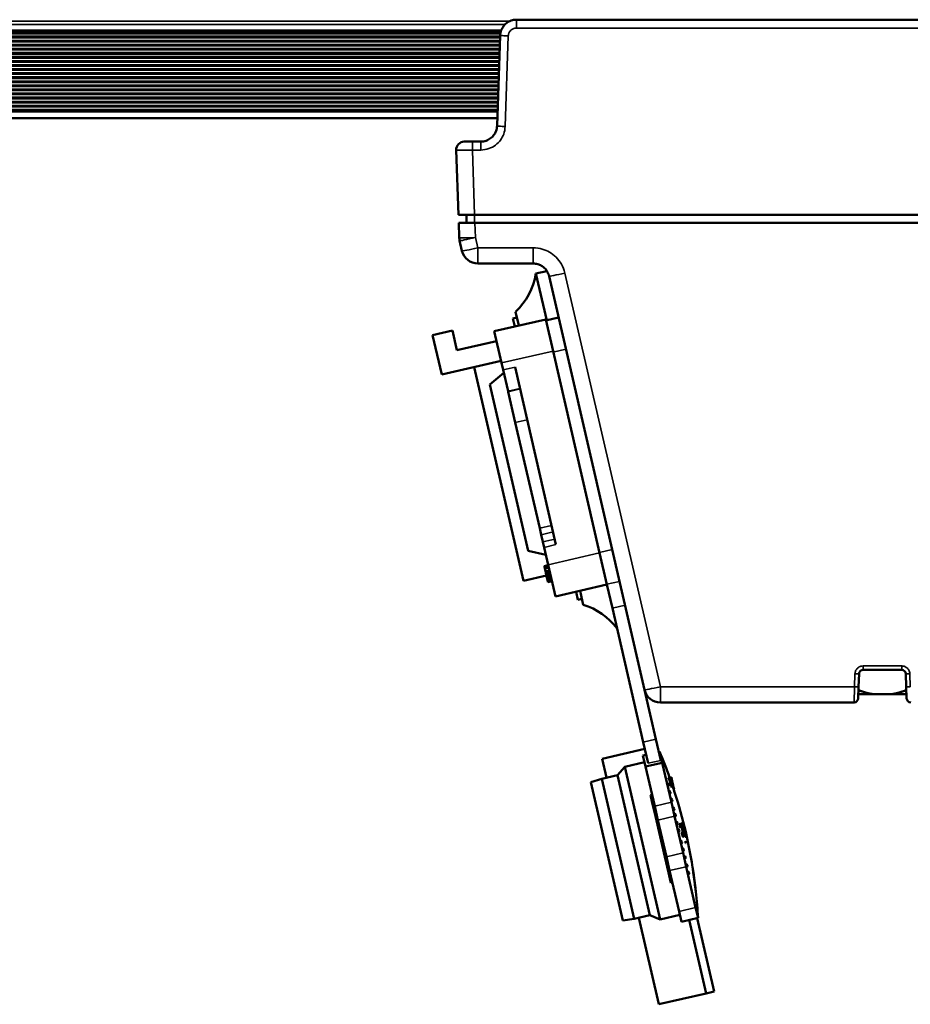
# Model space of a CAD drawing. Header units: millimetres. Extents: x 75 to 4764, y 75 to 3163.
# Tile 98 of 198: x 1562 to 1672, y 1774 to 1895. Entities that reach past the tile are written whole.
import ezdxf

# ---------------------------------------------------------------- set-up
doc = ezdxf.new("R2010")
doc.units = ezdxf.units.MM
doc.header["$LTSCALE"] = 15
doc.layers.add('Visible (ISO)', color=7, linetype='Continuous', lineweight=50)
doc.layers.add('Visible Narrow (ISO)', color=7, linetype='Continuous', lineweight=35)

msp = doc.modelspace()

# ---------------------------------------------------------------- linework, layer by layer
at = {"layer": 'Visible (ISO)'}
for p, q in [((1623.13, 1895.106), (2133.22, 1895.106)), ((1621.245, 1893.775), (1375.875, 1893.775)), ((1620.743, 1882.036), (1621.132, 1893.176)), ((1620.776, 1882.995), (1557.375, 1882.995)), ((1615.989, 1871.106), (1615.711, 1879.071)), ((1616.711, 1880.106), (1617.71, 1880.106)), ((1617.71, 1880.106), (1618.744, 1880.106)), ((1621.011, 1880.106), (1621.011, 1880.106)), ((1621.013, 1880.109), (1621.013, 1880.109)), ((1615.989, 1871.106), (1617.988, 1871.106)), ((1616.989, 1871.106), (1616.989, 1870.106)), ((2138.362, 1871.106), (1617.988, 1871.106)), ((1616.087, 1868.298), (1616.024, 1870.106)), ((1618.023, 1870.106), (1616.024, 1870.106)), ((1618.023, 1870.106), (2138.327, 1870.106)), ((1616.429, 1866.656), (1616.137, 1867.918)), ((1625.196, 1865.106), (1618.378, 1865.106)), ((1626.888, 1864.173), (1625.535, 1863.861)), ((1626.863, 1858.107), (1625.535, 1863.861)), ((1638.896, 1812.656), (1627.145, 1863.556)), ((1623.418, 1857.471), (1623.024, 1859.176)), ((1620.397, 1856.773), (1626.731, 1858.236)), ((1623.193, 1858.445), (1622.706, 1858.333)), ((1622.706, 1858.333), (1622.931, 1857.358)), ((1627.631, 1854.338), (1626.731, 1858.236)), ((1628.325, 1858.445), (1626.766, 1858.085)), ((1612.809, 1856.303), (1615.245, 1856.866)), ((1613.933, 1851.431), (1612.809, 1856.303)), ((1615.807, 1854.43), (1615.245, 1856.866)), ((1620.397, 1856.773), (1621.297, 1852.876)), ((1620.679, 1855.554), (1615.807, 1854.43)), ((1633.367, 1829.492), (1627.631, 1854.338)), ((1621.241, 1853.119), (1613.933, 1851.431)), ((1621.494, 1852.022), (1621.297, 1852.876)), ((1617.928, 1852.354), (1624.002, 1826.047)), ((1619.855, 1850.234), (1621.578, 1851.658)), ((1621.494, 1852.022), (1622.101, 1849.396)), ((1622.956, 1852.36), (1627.998, 1830.518)), ((1619.855, 1850.234), (1624.579, 1829.772)), ((1622.101, 1849.396), (1622.116, 1849.331)), ((1622.992, 1845.537), (1622.116, 1849.331)), ((1622.992, 1845.537), (1625.995, 1832.527)), ((1626.178, 1831.736), (1625.995, 1832.527)), ((1626.178, 1831.736), (1626.384, 1830.843)), ((1626.384, 1830.843), (1626.537, 1830.18)), ((1624.579, 1829.772), (1626.752, 1829.247)), ((1627.034, 1828.029), (1626.537, 1830.18)), ((1634.267, 1825.594), (1633.367, 1829.492)), ((1627.047, 1827.971), (1626.56, 1827.858)), ((1626.608, 1827.651), (1626.56, 1827.858)), ((1627.095, 1827.764), (1626.608, 1827.651)), ((1626.627, 1827.568), (1626.608, 1827.651)), ((1627.114, 1827.681), (1626.627, 1827.568)), ((1626.703, 1827.237), (1626.627, 1827.568)), ((1627.191, 1827.349), (1626.703, 1827.237)), ((1626.713, 1827.195), (1626.703, 1827.237)), ((1627.2, 1827.308), (1626.713, 1827.195)), ((1626.732, 1827.112), (1626.713, 1827.195)), ((1627.219, 1827.225), (1626.732, 1827.112)), ((1626.761, 1826.988), (1626.732, 1827.112)), ((1627.248, 1827.1), (1626.761, 1826.988)), ((1626.799, 1826.822), (1626.761, 1826.988)), ((1627.034, 1828.029), (1627.933, 1824.132)), ((1626.828, 1826.699), (1624.002, 1826.047)), ((1627.286, 1826.934), (1626.799, 1826.822)), ((1626.809, 1826.78), (1626.799, 1826.822)), ((1627.296, 1826.893), (1626.809, 1826.78)), ((1626.847, 1826.615), (1626.809, 1826.78)), ((1627.334, 1826.727), (1626.847, 1826.615)), ((1626.876, 1826.49), (1626.847, 1826.615)), ((1627.363, 1826.603), (1626.876, 1826.49)), ((1626.914, 1826.324), (1626.876, 1826.49)), ((1627.401, 1826.437), (1626.914, 1826.324)), ((1626.952, 1826.159), (1626.914, 1826.324)), ((1627.439, 1826.271), (1626.952, 1826.159)), ((1626.981, 1826.034), (1626.952, 1826.159)), ((1627.468, 1826.147), (1626.981, 1826.034)), ((1627, 1825.951), (1626.981, 1826.034)), ((1627.487, 1826.064), (1627, 1825.951)), ((1627.01, 1825.91), (1627, 1825.951)), ((1627.497, 1826.022), (1627.01, 1825.91)), ((1627.933, 1824.132), (1634.267, 1825.594)), ((1630.467, 1824.717), (1630.692, 1823.742)), ((1631.348, 1823.124), (1630.954, 1824.829)), ((1634.934, 1822.703), (1634.267, 1825.594)), ((1631.179, 1823.855), (1630.692, 1823.742)), ((1638.737, 1806.23), (1634.934, 1822.703)), ((1665.798, 1815.106), (1670.553, 1815.106)), ((1665.243, 1813.036), (1665.298, 1814.623)), ((1671.052, 1814.623), (1671.108, 1813.036)), ((1640.296, 1806.59), (1638.896, 1812.656)), ((1665.192, 1811.589), (1665.243, 1813.036)), ((1671.108, 1813.036), (1671.158, 1811.589)), ((1665.21, 1812.106), (1667.095, 1812.106)), ((1669.256, 1812.106), (1667.095, 1812.106)), ((1669.256, 1812.106), (1671.14, 1812.106)), ((1664.692, 1811.106), (1640.845, 1811.106)), ((1640.296, 1806.59), (1640.9, 1803.974)), ((1633.673, 1804.161), (1638.934, 1805.376)), ((1639.341, 1803.614), (1638.737, 1806.23)), ((1633.673, 1804.161), (1634.207, 1801.849)), ((1639.097, 1804.672), (1638.707, 1804.582)), ((1638.707, 1804.582), (1639.027, 1803.198)), ((1640.753, 1805.054), (1640.656, 1805.032)), ((1641.073, 1803.671), (1640.753, 1805.054)), ((1635.571, 1802.164), (1636.463, 1803.191)), ((1636.463, 1803.191), (1638.898, 1803.754)), ((1640.804, 1784.386), (1636.463, 1803.191)), ((1641.073, 1803.671), (1639.027, 1803.198)), ((1639.027, 1803.198), (1640.149, 1798.336)), ((1641.073, 1803.671), (1642.195, 1798.809)), ((1632.28, 1801.302), (1633.622, 1801.714)), ((1633.622, 1801.714), (1635.571, 1802.164)), ((1637.604, 1784.468), (1633.622, 1801.714)), ((1639.552, 1784.918), (1635.571, 1802.164)), ((1641.818, 1801.831), (1642.196, 1801.918)), ((1641.86, 1801.71), (1642.224, 1801.794)), ((1641.882, 1801.683), (1642.232, 1801.763)), ((1641.91, 1801.624), (1642.246, 1801.701)), ((1641.944, 1801.534), (1642.267, 1801.609)), ((1642.196, 1801.918), (1642.224, 1801.794)), ((1642.224, 1801.794), (1642.232, 1801.763)), ((1642.232, 1801.763), (1642.246, 1801.701)), ((1642.246, 1801.701), (1642.267, 1801.609)), ((1642.267, 1801.609), (1642.396, 1801.053)), ((1636.217, 1784.251), (1632.28, 1801.302)), ((1641.661, 1801.123), (1641.68, 1801.128)), ((1641.744, 1800.763), (1641.764, 1800.767)), ((1641.897, 1800.988), (1641.896, 1800.993)), ((1641.899, 1800.983), (1641.897, 1800.988)), ((1642.107, 1800.987), (1642.396, 1801.053)), ((1642.148, 1800.866), (1642.424, 1800.93)), ((1642.173, 1800.871), (1642.424, 1800.929)), ((1642.254, 1800.629), (1642.481, 1800.682)), ((1642.264, 1800.632), (1642.481, 1800.682)), ((1642.396, 1801.053), (1642.424, 1800.93)), ((1642.424, 1800.93), (1642.424, 1800.929)), ((1642.424, 1800.929), (1642.481, 1800.682)), ((1642.478, 1800.445), (1642.533, 1800.458)), ((1642.478, 1800.444), (1642.533, 1800.457)), ((1642.479, 1800.443), (1642.534, 1800.456)), ((1642.479, 1800.442), (1642.534, 1800.455)), ((1642.479, 1800.443), (1642.534, 1800.455)), ((1642.479, 1800.442), (1642.534, 1800.454)), ((1642.48, 1800.44), (1642.534, 1800.453)), ((1642.48, 1800.44), (1642.534, 1800.452)), ((1642.48, 1800.438), (1642.535, 1800.451)), ((1642.481, 1800.682), (1642.533, 1800.458)), ((1642.481, 1800.682), (1642.481, 1800.682)), ((1642.481, 1800.437), (1642.535, 1800.45)), ((1642.533, 1800.458), (1642.533, 1800.457)), ((1642.533, 1800.457), (1642.534, 1800.456)), ((1642.534, 1800.456), (1642.534, 1800.455)), ((1642.534, 1800.455), (1642.534, 1800.455)), ((1642.534, 1800.455), (1642.534, 1800.454)), ((1642.534, 1800.454), (1642.534, 1800.453)), ((1642.534, 1800.453), (1642.534, 1800.452)), ((1642.534, 1800.452), (1642.535, 1800.451)), ((1642.535, 1800.451), (1642.535, 1800.45)), ((1639.631, 1799.69), (1639.826, 1799.735)), ((1639.631, 1799.69), (1639.669, 1799.528)), ((1639.891, 1798.564), (1639.669, 1799.528)), ((1641.874, 1800.201), (1641.893, 1800.205)), ((1641.957, 1799.84), (1641.977, 1799.845)), ((1642.094, 1799.246), (1642.114, 1799.251)), ((1642.11, 1800.065), (1642.109, 1800.07)), ((1642.112, 1800.06), (1642.11, 1800.065)), ((1642.331, 1799.111), (1642.33, 1799.116)), ((1642.332, 1799.106), (1642.331, 1799.111)), ((1639.891, 1798.564), (1640.086, 1798.609)), ((1639.891, 1798.564), (1639.929, 1798.402)), ((1640.194, 1797.252), (1639.929, 1798.402)), ((1640.149, 1798.336), (1640.544, 1796.628)), ((1642.178, 1798.886), (1642.197, 1798.89)), ((1642.59, 1797.1), (1642.195, 1798.809)), ((1642.347, 1798.154), (1642.366, 1798.158)), ((1642.583, 1798.019), (1642.582, 1798.023)), ((1642.584, 1798.014), (1642.583, 1798.019)), ((1640.194, 1797.252), (1640.389, 1797.297)), ((1640.194, 1797.252), (1640.232, 1797.09)), ((1641.507, 1791.565), (1640.232, 1797.09)), ((1642.43, 1797.793), (1642.449, 1797.798)), ((1642.52, 1797.401), (1642.54, 1797.406)), ((1642.59, 1797.1), (1643.631, 1792.592)), ((1642.604, 1797.041), (1642.623, 1797.045)), ((1642.757, 1797.266), (1642.756, 1797.271)), ((1642.758, 1797.261), (1642.757, 1797.266)), ((1640.544, 1796.628), (1641.584, 1792.12)), ((1642.754, 1796.388), (1642.774, 1796.393)), ((1642.837, 1796.028), (1642.857, 1796.032)), ((1642.959, 1795.503), (1642.978, 1795.507)), ((1642.991, 1796.253), (1642.989, 1796.258)), ((1642.992, 1796.248), (1642.991, 1796.253)), ((1643.321, 1796.157), (1643.241, 1796.138)), ((1643.351, 1796.108), (1643.242, 1796.083)), ((1643.33, 1795.994), (1643.248, 1795.975)), ((1643.3, 1795.932), (1643.255, 1795.921)), ((1643.307, 1795.823), (1643.272, 1795.815)), ((1643.394, 1796.007), (1643.331, 1795.993)), ((1643.431, 1795.905), (1643.392, 1795.896)), ((1643.434, 1796.236), (1643.41, 1796.23)), ((1643.493, 1795.698), (1643.463, 1795.691)), ((1643.492, 1796.248), (1643.471, 1796.243)), ((1643.576, 1796.265), (1643.56, 1796.261)), ((1643.647, 1796.278), (1643.63, 1796.274)), ((1643.667, 1796.227), (1643.634, 1796.22)), ((1643.684, 1796.176), (1643.642, 1796.166)), ((1643.687, 1796.067), (1643.663, 1796.062)), ((1643.691, 1796.013), (1643.674, 1796.009)), ((1643.687, 1796.284), (1643.686, 1796.284)), ((1643.713, 1796.072), (1643.695, 1796.068)), ((1643.712, 1795.908), (1643.696, 1795.904)), ((1643.745, 1795.75), (1643.733, 1795.747)), ((1643.755, 1795.916), (1643.745, 1795.913)), ((1643.793, 1795.54), (1643.78, 1795.537)), ((1643.847, 1795.55), (1643.839, 1795.548)), ((1643.042, 1795.142), (1643.061, 1795.147)), ((1643.195, 1795.368), (1643.194, 1795.372)), ((1643.196, 1795.363), (1643.195, 1795.368)), ((1643.488, 1795.037), (1643.455, 1795.029)), ((1643.531, 1794.881), (1643.497, 1794.873)), ((1643.575, 1794.78), (1643.529, 1794.769)), ((1643.574, 1795.385), (1643.547, 1795.379)), ((1643.63, 1794.737), (1643.548, 1794.718)), ((1643.694, 1794.75), (1643.549, 1794.717)), ((1643.7, 1794.642), (1643.592, 1794.617)), ((1643.643, 1795.07), (1643.613, 1795.063)), ((1643.695, 1794.586), (1643.617, 1794.568)), ((1643.681, 1794.858), (1643.641, 1794.849)), ((1643.735, 1795.254), (1643.713, 1795.249)), ((1643.8, 1794.993), (1643.779, 1794.988)), ((1643.832, 1794.89), (1643.806, 1794.883)), ((1643.852, 1794.839), (1643.819, 1794.831)), ((1643.843, 1795.331), (1643.83, 1795.328)), ((1643.879, 1794.789), (1643.836, 1794.779)), ((1643.917, 1794.742), (1643.852, 1794.727)), ((1643.895, 1795.122), (1643.882, 1795.119)), ((1643.9, 1794.848), (1643.882, 1794.844)), ((1643.93, 1794.635), (1643.888, 1794.625)), ((1643.897, 1795.34), (1643.889, 1795.339)), ((1643.936, 1794.965), (1643.921, 1794.962)), ((1643.944, 1795.131), (1643.937, 1795.129)), ((1643.965, 1794.861), (1643.949, 1794.857)), ((1644.012, 1794.815), (1643.963, 1794.804)), ((1643.995, 1794.812), (1643.963, 1794.805)), ((1643.986, 1794.81), (1643.963, 1794.805)), ((1643.979, 1794.973), (1643.97, 1794.971)), ((1644.033, 1794.71), (1643.992, 1794.7)), ((1644.014, 1794.923), (1644.009, 1794.922)), ((1644.041, 1794.656), (1644.009, 1794.649)), ((1644.037, 1794.818), (1644.028, 1794.816)), ((1644.058, 1794.713), (1644.052, 1794.712)), ((1644.068, 1794.661), (1644.064, 1794.66)), ((1643.29, 1794.067), (1643.31, 1794.071)), ((1643.373, 1793.706), (1643.393, 1793.711)), ((1643.502, 1793.15), (1643.521, 1793.154)), ((1643.527, 1793.932), (1643.525, 1793.936)), ((1643.528, 1793.927), (1643.527, 1793.932)), ((1643.948, 1794.034), (1643.924, 1794.028)), ((1641.584, 1792.12), (1641.98, 1790.408)), ((1643.585, 1792.789), (1643.605, 1792.794)), ((1644.026, 1790.88), (1643.631, 1792.592)), ((1643.722, 1792.195), (1643.742, 1792.2)), ((1643.738, 1793.014), (1643.737, 1793.019)), ((1643.739, 1793.009), (1643.738, 1793.014)), ((1643.805, 1791.835), (1643.825, 1791.839)), ((1643.959, 1792.06), (1643.958, 1792.065)), ((1643.96, 1792.055), (1643.959, 1792.06)), ((1641.507, 1791.565), (1641.545, 1791.403)), ((1641.545, 1791.403), (1641.739, 1791.448)), ((1641.789, 1790.344), (1641.545, 1791.403)), ((1643.954, 1791.192), (1643.973, 1791.196)), ((1644.026, 1790.88), (1645.187, 1785.849)), ((1644.037, 1790.831), (1644.057, 1790.836)), ((1644.19, 1791.056), (1644.189, 1791.061)), ((1644.191, 1791.051), (1644.19, 1791.056)), ((1641.789, 1790.344), (1641.826, 1790.182)), ((1641.826, 1790.182), (1642.021, 1790.227)), ((1642.08, 1789.083), (1641.826, 1790.182)), ((1641.98, 1790.408), (1643.141, 1785.377)), ((1644.167, 1790.269), (1644.186, 1790.273)), ((1644.25, 1789.908), (1644.27, 1789.913)), ((1644.403, 1790.134), (1644.402, 1790.139)), ((1644.405, 1790.129), (1644.403, 1790.134)), ((1644.852, 1790.509), (1644.859, 1790.511)), ((1644.984, 1789.648), (1644.98, 1789.647)), ((1645.008, 1789.468), (1645.004, 1789.468)), ((1642.08, 1789.083), (1642.118, 1788.921)), ((1642.118, 1788.921), (1642.313, 1788.966)), ((1645.062, 1788.99), (1645.056, 1788.988)), ((1645.072, 1788.989), (1645.056, 1788.985)), ((1645.102, 1788.691), (1645.096, 1788.689)), ((1645.172, 1788.12), (1645.178, 1788.121)), ((1645.477, 1784.592), (1645.187, 1785.849)), ((1637.604, 1784.468), (1639.552, 1784.918)), ((1638.188, 1784.603), (1640.646, 1773.956)), ((1639.552, 1784.918), (1640.804, 1784.386)), ((1640.804, 1784.386), (1643.24, 1784.948)), ((1643.141, 1785.377), (1643.431, 1784.12)), ((1645.477, 1784.592), (1643.431, 1784.12)), ((1645.38, 1784.57), (1647.467, 1775.53)), ((1636.217, 1784.251), (1637.604, 1784.468)), ((1644.406, 1784.345), (1646.493, 1775.305)), ((1640.646, 1773.956), (1646.493, 1775.305)), ((1647.467, 1775.53), (1646.493, 1775.305))]:
    msp.add_line(p, q, dxfattribs=at)
for centre, radius, start, end in [((1616.711, 1879.106), 1, 90, 182), ((1618.086, 1868.368), 2, 182, 193), ((1618.378, 1867.106), 2, 193, 270), ((1640.845, 1813.106), 2, 193, 270), ((1664.692, 1811.606), 0.5, 270, 358), ((1671.658, 1811.606), 0.5, 182, 270), ((1583.874, 1781.146), 61.7, 19.6262, 22.79818), ((1641.721, 1800.952), 0.18, 13, 103), ((1641.723, 1800.943), 0.18, 283, 13), ((1583.874, 1781.146), 61.7, 9.009, 18.44131), ((1641.934, 1800.03), 0.18, 13, 103), ((1641.936, 1800.02), 0.18, 283, 13), ((1642.154, 1799.075), 0.18, 13, 103), ((1642.157, 1799.065), 0.18, 283, 13), ((1642.407, 1797.983), 0.18, 13, 103), ((1642.409, 1797.973), 0.18, 283, 13), ((1642.58, 1797.23), 0.18, 13, 103), ((1642.583, 1797.221), 0.18, 283, 13), ((1642.814, 1796.217), 0.18, 13, 103), ((1642.816, 1796.208), 0.18, 283, 13), ((1643.019, 1795.332), 0.18, 13, 103), ((1643.021, 1795.322), 0.18, 283, 13), ((1643.35, 1793.896), 0.18, 13, 103), ((1643.352, 1793.886), 0.18, 283, 13), ((1643.562, 1792.979), 0.18, 13, 103), ((1643.564, 1792.969), 0.18, 283, 13), ((1643.782, 1792.024), 0.18, 13, 103), ((1643.784, 1792.014), 0.18, 283, 13), ((1644.014, 1791.021), 0.18, 13, 103), ((1644.016, 1791.011), 0.18, 283, 13), ((1644.227, 1790.098), 0.18, 13, 103), ((1644.229, 1790.088), 0.18, 283, 13), ((1583.874, 1781.146), 61.7, 8.19873, 8.72968), ((1583.874, 1781.146), 61.7, 7.75127, 7.91911), ((1583.874, 1781.146), 61.7, 7.30349, 7.47145), ((1583.874, 1781.146), 61.7, 6.49104, 7.02345), ((1583.874, 1781.146), 61.7, 3.20182, 6.21056)]:
    msp.add_arc(centre, radius, start, end, dxfattribs=at)
for centre, major_axis, ratio, start_param, end_param in [((1670.553, 1814.606), (-0.5, 0.002), 0.9999683, 3.1814254, 4.7173058), ((1583.872, 1781.155), (59.947, 13.84), 0.9999983, 0.1137678, 0.1158426), ((1582.571, 1786.787), (59.842, 13.816), 0.2019073, 0.0946012, 0.0971924), ((1583.277, 1783.732), (60.037, 13.861), 0.564295, 0.1223638, 0.1242062), ((1584.016, 1780.529), (60.085, 13.872), 0.9512079, 0.1271041, 0.1287398), ((1583.872, 1781.154), (59.967, 13.845), 0.9999983, 0.1013054, 0.1106196), ((1583.872, 1781.155), (59.943, 13.839), 0.9999983, 0.0992653, 0.101337), ((1582.502, 1787.087), (59.824, 13.812), 0.0018208, 0.0713474, 0.0769241), ((1583.872, 1781.154), (59.967, 13.845), 0.9999983, 0.095084, 0.0992244), ((1582.559, 1786.84), (59.848, 13.817), 0.0018208, 0.0687856, 0.0713187), ((1583.356, 1783.387), (60.076, 13.87), 0.1425666, 6.163995, 6.1700835), ((1582.96, 1785.104), (59.954, 13.842), 0.4531541, 6.1784557, 6.1823234), ((1582.87, 1785.494), (59.798, 13.805), 0.7132354, 6.2036754, 6.2073693), ((1583.445, 1783.005), (59.616, 13.763), 0.9708862, 6.2640472, 6.2676709), ((1583.86, 1781.208), (60.119, 13.879), 0.169594, 0.1139417, 0.1191766), ((1583.406, 1783.174), (60.084, 13.871), 0.1425662, 6.1643545, 6.170442), ((1582.926, 1785.25), (59.914, 13.832), 0.5612849, 6.1879882, 6.1911129), ((1583.704, 1781.883), (60.114, 13.878), 0.0018208, 0.1259193, 0.1302263), ((1583.34, 1783.457), (59.661, 13.774), 0.9500801, 6.2556529, 6.2584282), ((1584.097, 1780.177), (60.11, 13.877), 0.3239869, 0.1099466, 0.1126711), ((1584.148, 1779.958), (60.106, 13.876), 0.3239869, 0.1104505, 0.1159011), ((1584.397, 1778.881), (60.056, 13.865), 0.5642951, 0.0983677, 0.1014869), ((1584.536, 1778.277), (59.978, 13.847), 0.7157831, 0.0855833, 0.0892691), ((1584.495, 1778.457), (59.995, 13.851), 0.7157805, 0.0850357, 0.0874919), ((1583.583, 1782.407), (60.105, 13.876), 0.0018208, 0.0915546, 0.0958457), ((1583.871, 1781.157), (59.843, 13.816), 0.9999983, 6.2762084, 6.3042569), ((1584.405, 1778.843), (59.888, 13.826), 0.8989379, 0.0567002, 0.0606074), ((1583.871, 1781.156), (59.867, 13.821), 0.9999983, 6.2762112, 6.3042484), ((1584.359, 1779.046), (59.84, 13.815), 0.9317912, 0.0473361, 0.0520487), ((1583.583, 1782.407), (60.105, 13.876), 0.0018208, 0.0804055, 0.0846923), ((1583.872, 1781.156), (59.903, 13.83), 0.9999983, 0.0044127, 0.0210503), ((1583.872, 1781.155), (59.924, 13.835), 0.9999983, 0.0044112, 0.0210428), ((1584.095, 1780.188), (59.817, 13.81), 0.9872354, 0.0235541, 0.0288866), ((1583.871, 1781.158), (59.775, 13.8), 0.9999983, 0.0061772, 0.0088096), ((1583.583, 1782.407), (60.105, 13.876), 0.0018208, 0.0607037, 0.0649844), ((1583.872, 1781.153), (59.979, 13.905), 0.9999983, 0, 0.0201102), ((1583.872, 1781.153), (60.008, 13.854), 0.9999983, 6.2762276, 6.3041989), ((1583.583, 1782.407), (60.105, 13.876), 0.0018208, 0.0367499, 0.0435911), ((1583.455, 1782.959), (60.09, 13.873), 0.2456182, 6.2426028, 6.2461339), ((1583.388, 1783.251), (60.072, 13.869), 0.4531562, 6.2485299, 6.2504508), ((1583.404, 1783.179), (60.049, 13.863), 0.7132327, 6.2603864, 6.2628319), ((1583.723, 1781.8), (60.115, 13.879), 0.2491472, 0.0372645, 0.0407941), ((1583.48, 1782.852), (60.038, 13.861), 0.8363834, 6.2671272, 6.2702573), ((1583.84, 1781.293), (60.118, 13.879), 0.4563973, 0.0369034, 0.0388231), ((1583.962, 1780.763), (60.116, 13.879), 0.7157824, 0.0334182, 0.0358618), ((1583.874, 1781.147), (60.116, 13.879), 0.9999983, 0.0035246, 0.0209756), ((1583.583, 1782.407), (60.105, 13.876), 0.0018208, 0.0042723, 0.0085447), ((1583.874, 1781.147), (60.118, 13.879), 0.9999983, 6.2762403, 6.3041604), ((1583.631, 1782.197), (60.109, 13.877), 0.0018208, 0.0384574, 0.0418778), ((1583.506, 1782.737), (60.096, 13.874), 0.2456183, 6.2434004, 6.2469309), ((1583.446, 1782.999), (60.06, 13.866), 0.7132367, 6.2609124, 6.2633574), ((1583.774, 1781.579), (60.117, 13.879), 0.249148, 0.0380559, 0.0415855), ((1583.67, 1782.03), (60.03, 13.859), 0.9625317, 6.2771119, 6.2834629), ((1583.513, 1782.711), (60.051, 13.864), 0.8363835, 6.2668063, 6.2699358), ((1583.991, 1780.639), (60.111, 13.878), 0.838374, 0.0278653, 0.0309927), ((1584.004, 1780.584), (60.113, 13.878), 0.7157824, 0.0339407, 0.0363845), ((1584.023, 1780.498), (60.107, 13.877), 0.8383726, 0.0275435, 0.030671), ((1583.707, 1781.869), (60.043, 13.862), 0.9708862, 6.279908, 6.2835054), ((1583.96, 1780.774), (60.103, 13.876), 0.9635123, 0.0155749, 0.0219193), ((1583.872, 1781.152), (60.032, 13.859), 0.9999983, 0.005277, 0.008772), ((1583.965, 1780.752), (60.095, 13.874), 0.9717527, 0.015827, 0.0194218), ((1583.872, 1781.152), (60.045, 13.862), 0.9999983, 0.0052759, 0.00877), ((1583.873, 1781.15), (60.09, 13.873), 0.9999983, 0.0052719, 0.0087634), ((1583.873, 1781.149), (60.098, 13.875), 0.9999983, 0.0052712, 0.0087623), ((1583.849, 1781.253), (60.119, 13.879), 0.0018208, 0.12591, 0.1302166), ((1584.285, 1779.363), (59.642, 13.769), 0.9717521, 0.0292464, 0.0328697), ((1584.383, 1778.942), (59.693, 13.781), 0.95121, 0.0381819, 0.0409569), ((1584.779, 1777.227), (59.856, 13.819), 0.7157831, 0.0858426, 0.0895359), ((1584.686, 1777.628), (59.967, 13.845), 0.564295, 0.0999414, 0.1030658), ((1583.524, 1782.661), (59.785, 13.802), 0.9708875, 6.260038, 6.2636517), ((1584.631, 1777.864), (60.005, 13.853), 0.4563973, 0.1072027, 0.1110697), ((1583.642, 1782.148), (59.803, 13.807), 0.9866489, 6.2682138, 6.2735461), ((1584.151, 1779.945), (60.106, 13.877), 0.1461695, 0.1147395, 0.1208261), ((1583.274, 1783.742), (59.83, 13.813), 0.8973347, 6.2360508, 6.2380051), ((1584.2, 1779.733), (60.102, 13.876), 0.14617, 0.1150924, 0.1211797), ((1583.113, 1784.44), (59.935, 13.837), 0.7132353, 6.2039416, 6.207627), ((1583.532, 1782.626), (60.099, 13.875), 0.2456182, 6.1694798, 6.1730299), ((1583.268, 1783.771), (60.046, 13.863), 0.4531561, 6.1812848, 6.1832154), ((1583.3, 1783.63), (59.855, 13.819), 0.8973367, 6.2352176, 6.2391244), ((1583.699, 1781.905), (60.114, 13.878), 0.1660041, 6.1663696, 6.1716035), ((1583.155, 1784.26), (59.954, 13.842), 0.7132327, 6.205719, 6.2081749), ((1583.216, 1783.994), (60.02, 13.857), 0.5612849, 6.1895834, 6.1927021), ((1583.475, 1782.873), (60.091, 13.873), 0.3205396, 6.1750293, 6.1777533), ((1584.091, 1780.206), (59.915, 13.833), 0.981708, 0.0161784, 0.0206393), ((1584.08, 1780.254), (59.936, 13.837), 0.9817072, 0.0153498, 0.0198091), ((1584.215, 1779.67), (59.928, 13.835), 0.9512079, 0.0233321, 0.026095), ((1584.424, 1778.764), (60.022, 13.857), 0.7157844, 0.0532766, 0.0557263), ((1583.97, 1780.729), (60.117, 13.879), 0.0018208, 0.0915367, 0.0958269), ((1584.465, 1778.585), (60.007, 13.854), 0.7157844, 0.0538124, 0.0562627), ((1584.041, 1780.422), (60.04, 13.861), 0.9717533, 0.014341, 0.017939), ((1584.329, 1779.174), (60.078, 13.87), 0.4563993, 0.0666326, 0.0685567), ((1584.027, 1780.481), (60.053, 13.864), 0.9717521, 0.0133215, 0.0169187), ((1583.416, 1783.128), (60.052, 13.864), 0.7132367, 6.2358989, 6.2383462), ((1584.438, 1778.702), (60.046, 13.863), 0.564295, 0.061661, 0.0647714), ((1584.16, 1779.906), (60.105, 13.876), 0.2491465, 0.069573, 0.0731095), ((1583.451, 1782.978), (60.078, 13.87), 0.5612849, 6.2244612, 6.2275688), ((1583.677, 1781.998), (60.112, 13.878), 0.2456182, 6.2119068, 6.2154424), ((1584.087, 1780.223), (60.044, 13.862), 0.9512079, 0.0153922, 0.0181492), ((1584.282, 1779.379), (60.09, 13.873), 0.3239869, 0.069826, 0.0725414), ((1583.77, 1781.595), (60.09, 13.873), 0.9708868, 6.2773956, 6.2809902), ((1584.175, 1779.842), (60.071, 13.868), 0.838374, 0.0250037, 0.028133), ((1583.784, 1781.535), (60.097, 13.874), 0.9708868, 6.2784123, 6.2820064), ((1583.872, 1781.153), (59.992, 13.85), 0.9999983, 6.2762257, 6.2805972), ((1583.44, 1783.025), (60.059, 13.866), 0.7132367, 6.2334053, 6.2358526), ((1583.97, 1780.729), (60.117, 13.879), 0.0018208, 0.0726785, 0.0761051), ((1583.484, 1782.834), (60.084, 13.871), 0.5612849, 6.2224985, 6.2256062), ((1584.207, 1779.701), (60.06, 13.866), 0.838374, 0.024684, 0.0278137), ((1583.723, 1781.801), (60.115, 13.879), 0.2456182, 6.2110443, 6.21458), ((1584.205, 1779.712), (60.084, 13.871), 0.7157844, 0.0298528, 0.0322975), ((1583.665, 1782.051), (60.096, 13.874), 0.836382, 6.264264, 6.2673913), ((1583.8, 1781.466), (60.116, 13.879), 0.8049253, 6.2766395, 6.2809695), ((1583.759, 1781.644), (60.097, 13.875), 0.950078, 6.2736383, 6.2763926), ((1583.97, 1780.729), (60.117, 13.879), 0.0018208, 0.0606918, 0.0649716), ((1584.246, 1779.533), (60.074, 13.869), 0.7157804, 0.0303788, 0.032824), ((1584.058, 1780.349), (60.113, 13.878), 0.2491465, 0.0397175, 0.0432476), ((1583.648, 1782.125), (60.102, 13.876), 0.7132347, 6.2568254, 6.2592689), ((1583.698, 1781.909), (60.103, 13.876), 0.8363834, 6.2639421, 6.2670691), ((1583.922, 1780.939), (60.118, 13.879), 0.0018208, 0.0384518, 0.0418716), ((1583.811, 1781.419), (60.118, 13.879), 0.4531551, 6.2694731, 6.2733102), ((1583.791, 1781.505), (60.117, 13.879), 0.2456195, 6.2450734, 6.2486025), ((1584.204, 1779.714), (60.097, 13.875), 0.4563993, 0.0391072, 0.0410278), ((1584.109, 1780.127), (60.109, 13.877), 0.2491465, 0.0405127, 0.0440431), ((1583.863, 1781.191), (60.119, 13.879), 0.1660041, 6.2633811, 6.2685812), ((1583.689, 1781.945), (60.108, 13.877), 0.7132347, 6.2573487, 6.2597919), ((1583.874, 1781.147), (60.116, 13.879), 0.9999983, 6.2762401, 6.281475), ((1583.826, 1781.353), (60.118, 13.879), 0.7132347, 6.2735444, 6.2759865), ((1583.873, 1781.149), (60.107, 13.877), 0.9999983, 6.276239, 6.2806022), ((1583.97, 1780.729), (60.117, 13.879), 0.0018208, 0.0367427, 0.0435825), ((1583.753, 1781.669), (60.116, 13.879), 0.4531541, 6.2507447, 6.2526641), ((1583.84, 1781.291), (60.118, 13.879), 0.5612849, 6.2696663, 6.272767), ((1583.842, 1781.284), (60.118, 13.879), 0.2456188, 6.2458667, 6.2493957), ((1583.884, 1781.101), (60.119, 13.879), 0.3205396, 6.2666712, 6.2693787), ((1583.913, 1780.977), (60.118, 13.879), 0.1983394, 6.2625432, 6.2669035), ((1583.97, 1780.729), (60.117, 13.879), 0.0018208, 0.0042715, 0.008543), ((1584.091, 1780.204), (60.111, 13.878), 0.0018208, 0.0915457, 0.0958364), ((1583.871, 1781.157), (59.843, 13.816), 0.9999983, 6.2630601, 6.2674431), ((1583.871, 1781.156), (59.867, 13.821), 0.9999983, 6.2630682, 6.2674495), ((1584.152, 1779.942), (60.107, 13.877), 0.0018208, 0.0915529, 0.0958439), ((1585.035, 1776.114), (59.908, 13.831), 0.0018208, 6.2749499, 6.2905044), ((1585.103, 1775.822), (59.882, 13.825), 0.0018208, 6.2830234, 6.2905075), ((1583.874, 1781.147), (60.117, 13.879), 0.9999983, 6.1915754, 6.1945048), ((1585.143, 1775.647), (59.867, 13.821), 0.0018208, 6.2758612, 6.2905094), ((1585.211, 1775.354), (59.839, 13.815), 0.0018208, 6.2830091, 6.2905128), ((1585.251, 1775.179), (59.822, 13.811), 0.0018208, 6.2758557, 6.3019783), ((1585.319, 1774.887), (59.792, 13.804), 0.0018208, 6.2829947, 6.2998296)]:
    msp.add_ellipse(centre, major_axis=major_axis, ratio=ratio, start_param=start_param, end_param=end_param, dxfattribs=at)
for points, knots in [([(1621.132, 1893.176), (1621.139, 1893.391), (1621.183, 1893.609), (1621.333, 1894.009), (1621.442, 1894.198), (1621.709, 1894.529), (1621.871, 1894.674), (1622.228, 1894.904), (1622.428, 1894.991), (1622.796, 1895.085), (1622.964, 1895.106), (1623.13, 1895.106)], [0, 0, 0, 0, 0.06475377, 0.06475377, 0.12846613, 0.12846613, 0.19221198, 0.19221198, 0.25593962, 0.25593962, 0.30596517, 0.30596517, 0.30596517, 0.30596517]), ([(1618.744, 1880.106), (1618.974, 1880.106), (1619.197, 1880.146), (1619.402, 1880.217), (1619.607, 1880.289), (1619.795, 1880.393), (1619.955, 1880.514), (1620.114, 1880.636), (1620.246, 1880.773), (1620.356, 1880.923), (1620.466, 1881.072), (1620.554, 1881.232), (1620.621, 1881.417), (1620.689, 1881.603), (1620.735, 1881.814), (1620.743, 1882.036)], [0, 0, 0, 0, 0.2, 0.2, 0.2, 0.4, 0.4, 0.4, 0.6, 0.6, 0.6, 0.8, 0.8, 0.8, 1, 1, 1, 1]), ([(1627.145, 1863.556), (1627.099, 1863.754), (1627.025, 1863.937), (1626.931, 1864.101), (1626.837, 1864.265), (1626.723, 1864.409), (1626.599, 1864.531), (1626.476, 1864.653), (1626.343, 1864.752), (1626.203, 1864.834), (1626.062, 1864.916), (1625.914, 1864.981), (1625.747, 1865.029), (1625.58, 1865.077), (1625.392, 1865.106), (1625.196, 1865.106)], [0.00000001, 0.00000001, 0.00000001, 0.00000001, 0.2, 0.2, 0.2, 0.4, 0.4, 0.4, 0.6, 0.6, 0.6, 0.8, 0.8, 0.8, 1, 1, 1, 1]), ([(1645.212, 1787.821), (1645.212, 1787.822), (1645.206, 1787.859), (1645.186, 1788.012), (1645.171, 1788.127), (1645.135, 1788.393), (1645.113, 1788.561), (1645.063, 1788.93), (1645.037, 1789.13), (1644.987, 1789.505), (1644.96, 1789.705), (1644.911, 1790.073), (1644.888, 1790.241), (1644.853, 1790.505), (1644.838, 1790.62), (1644.817, 1790.771), (1644.812, 1790.808), (1644.813, 1790.808), (1644.818, 1790.77), (1644.834, 1790.645), (1644.843, 1790.582), (1644.853, 1790.509)], [-0.90605698, -0.90605698, -0.90605698, -0.90605698, -0.84956702, -0.84956702, -0.79307705, -0.79307705, -0.7363094, -0.7363094, -0.67954175, -0.67954175, -0.62277499, -0.62277499, -0.56600824, -0.56600824, -0.50951836, -0.50951836, -0.45302849, -0.45302849, -0.39653862, -0.39653862, -0.36106427, -0.36106427, -0.36106427, -0.36106427]), ([(1645.062, 1788.99), (1645.048, 1789.099), (1645.032, 1789.211), (1644.998, 1789.468), (1644.977, 1789.628), (1644.937, 1789.923), (1644.919, 1790.057), (1644.891, 1790.269), (1644.879, 1790.36), (1644.863, 1790.481), (1644.859, 1790.511), (1644.859, 1790.511), (1644.859, 1790.511), (1644.859, 1790.511)], [-0.57606212, -0.57606212, -0.57606212, -0.57606212, -0.5436333, -0.5436333, -0.49821986, -0.49821986, -0.45280643, -0.45280643, -0.40761453, -0.40761453, -0.36242262, -0.36242262, -0.36158711, -0.36158711, -0.36158711, -0.36158711]), ([(1645.048, 1789.17), (1645.048, 1789.17), (1645.046, 1789.18), (1645.04, 1789.219), (1645.035, 1789.249), (1645.025, 1789.318), (1645.019, 1789.361), (1645.006, 1789.457), (1644.998, 1789.509), (1644.985, 1789.606), (1644.978, 1789.658), (1644.965, 1789.754), (1644.959, 1789.798), (1644.95, 1789.867), (1644.947, 1789.896), (1644.942, 1789.936), (1644.941, 1789.946), (1644.941, 1789.946)], [-0.23553506, -0.23553506, -0.23553506, -0.23553506, -0.22084981, -0.22084981, -0.20616456, -0.20616456, -0.19141354, -0.19141354, -0.17666252, -0.17666252, -0.16190591, -0.16190591, -0.1471493, -0.1471493, -0.13245841, -0.13245841, -0.11776753, -0.11776753, -0.11776753, -0.11776753]), ([(1645.009, 1789.467), (1645.008, 1789.467), (1645.009, 1789.457), (1645.014, 1789.417), (1645.017, 1789.387), (1645.023, 1789.338), (1645.025, 1789.322), (1645.027, 1789.304)], [-0.117811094, -0.117811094, -0.117811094, -0.117811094, -0.103120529, -0.103120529, -0.088429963, -0.088429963, -0.08223882, -0.08223882, -0.08223882, -0.08223882]), ([(1645.068, 1788.988), (1645.071, 1788.968), (1645.073, 1788.948), (1645.082, 1788.88), (1645.088, 1788.837), (1645.097, 1788.768), (1645.102, 1788.738), (1645.107, 1788.704), (1645.108, 1788.695), (1645.109, 1788.691)], [-0.050114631, -0.050114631, -0.050114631, -0.050114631, -0.044131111, -0.044131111, -0.029368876, -0.029368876, -0.014684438, -0.014684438, -0.003620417, -0.003620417, -0.003620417, -0.003620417]), ([(1645.178, 1788.121), (1645.178, 1788.121), (1645.178, 1788.121), (1645.178, 1788.121), (1645.178, 1788.122), (1645.174, 1788.152), (1645.158, 1788.274), (1645.145, 1788.366), (1645.123, 1788.536), (1645.113, 1788.61), (1645.102, 1788.691)], [-0.00127116, -0.00127116, -0.00127116, -0.00127116, 0, 0, 0, 0.04519197, 0.04519197, 0.09038393, 0.09038393, 0.11763502, 0.11763502, 0.11763502, 0.11763502]), ([(1645.172, 1788.12), (1645.182, 1788.046), (1645.19, 1787.982), (1645.207, 1787.858), (1645.212, 1787.821), (1645.212, 1787.821)], [-0.092491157, -0.092491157, -0.092491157, -0.092491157, -0.056489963, -0.056489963, 0, 0, 0, 0])]:
    msp.add_open_spline(points, degree=3, knots=knots, dxfattribs=at)
for points in [[(1625.535, 1863.861), (1625.198, 1862.018), (1624.361, 1860.456), (1623.024, 1859.176)], [(1635.51, 1820.209), (1634.42, 1821.612), (1633.033, 1822.584), (1631.348, 1823.124)], [(1665.298, 1814.623), (1665.299, 1814.647), (1665.304, 1814.695), (1665.322, 1814.766), (1665.353, 1814.839), (1665.398, 1814.911), (1665.463, 1814.982), (1665.551, 1815.046), (1665.662, 1815.093), (1665.751, 1815.106), (1665.798, 1815.106)]]:
    msp.add_open_spline(points, degree=3, dxfattribs=at)
for points, weights in [([(1667.095, 1812.106), (1666.194, 1812.243), (1665.228, 1812.618)], [1.28403233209, 1.27162438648, 1.2389686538]), ([(1671.122, 1812.618), (1670.156, 1812.243), (1669.256, 1812.106)], [1.23896865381, 1.27162438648, 1.28403233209])]:
    msp.add_rational_spline(points, weights, degree=2, dxfattribs=at)
at = {"layer": 'Visible Narrow (ISO)'}
for p, q in [((1375.875, 1894.938), (1622.328, 1894.938)), ((1623.13, 1894.071), (1623.13, 1895.106)), ((1375.875, 1894.505), (1621.701, 1894.505)), ((1623.13, 1894.071), (2133.22, 1894.071)), ((1375.875, 1893.557), (1621.182, 1893.557)), ((1375.875, 1893.381), (1621.149, 1893.381)), ((1375.875, 1893.06), (1621.127, 1893.06)), ((1375.875, 1892.883), (1621.121, 1892.883)), ((1375.875, 1892.557), (1621.11, 1892.557)), ((1375.875, 1892.381), (1621.104, 1892.381)), ((1621.742, 1881.966), (1622.131, 1893.106)), ((1375.875, 1892.06), (1621.093, 1892.06)), ((1375.875, 1891.882), (1621.086, 1891.882)), ((1375.875, 1891.561), (1621.075, 1891.561)), ((1375.875, 1891.385), (1621.069, 1891.385)), ((1375.875, 1891.059), (1621.058, 1891.059)), ((1375.875, 1890.882), (1621.051, 1890.882)), ((1375.875, 1890.561), (1621.04, 1890.561)), ((1375.875, 1890.385), (1621.034, 1890.385)), ((1375.875, 1890.059), (1621.023, 1890.059)), ((1375.875, 1889.882), (1621.017, 1889.882)), ((1375.875, 1889.561), (1621.005, 1889.561)), ((1375.875, 1889.385), (1620.999, 1889.385)), ((1375.875, 1889.059), (1620.988, 1889.059)), ((1375.875, 1888.882), (1620.982, 1888.882)), ((1375.875, 1888.561), (1620.97, 1888.561)), ((1375.875, 1888.385), (1620.964, 1888.385)), ((1375.875, 1888.059), (1620.953, 1888.059)), ((1375.875, 1887.882), (1620.947, 1887.882)), ((1375.875, 1887.561), (1620.935, 1887.561)), ((1375.875, 1887.385), (1620.929, 1887.385)), ((1375.875, 1887.059), (1620.918, 1887.059)), ((1375.875, 1886.883), (1620.912, 1886.883)), ((1375.875, 1886.555), (1620.9, 1886.555)), ((1375.875, 1886.379), (1620.894, 1886.379)), ((1375.875, 1886.06), (1620.883, 1886.06)), ((1375.875, 1885.883), (1620.877, 1885.883)), ((1375.875, 1885.555), (1620.865, 1885.555)), ((1375.875, 1885.379), (1620.859, 1885.379)), ((1375.875, 1885.058), (1620.848, 1885.058)), ((1375.875, 1884.882), (1620.842, 1884.882)), ((1375.875, 1884.556), (1620.831, 1884.556)), ((1375.875, 1884.379), (1620.824, 1884.379)), ((1375.875, 1884.072), (1620.814, 1884.072)), ((1375.875, 1883.867), (1620.806, 1883.867)), ((1375.875, 1883.783), (1620.804, 1883.783)), ((1617.71, 1879.071), (1617.71, 1880.106)), ((1617.71, 1879.071), (1618.744, 1879.071)), ((1617.988, 1871.106), (1617.71, 1879.071)), ((1618.744, 1879.071), (1618.744, 1880.106)), ((1617.988, 1871.106), (1617.988, 1870.106)), ((1618.086, 1868.298), (1618.023, 1870.106)), ((1618.378, 1867.036), (1618.086, 1868.298)), ((1625.196, 1867.036), (1618.378, 1867.036)), ((1618.378, 1867.036), (1618.378, 1865.106)), ((1625.196, 1867.036), (1625.196, 1865.106)), ((1640.845, 1813.036), (1629.093, 1863.936)), ((1621.297, 1852.876), (1627.631, 1854.338)), ((1629.223, 1854.554), (1627.664, 1854.194)), ((1621.494, 1852.022), (1622.956, 1852.36)), ((1622.101, 1849.396), (1623.562, 1849.733)), ((1622.116, 1849.331), (1623.577, 1849.668)), ((1622.992, 1845.537), (1624.453, 1845.874)), ((1625.995, 1832.527), (1627.457, 1832.864)), ((1626.178, 1831.736), (1627.639, 1832.074)), ((1627.845, 1831.181), (1626.384, 1830.843)), ((1627.998, 1830.518), (1626.537, 1830.18)), ((1627.034, 1828.029), (1633.367, 1829.492)), ((1634.914, 1829.903), (1633.355, 1829.543)), ((1635.816, 1825.998), (1634.257, 1825.638)), ((1635.817, 1825.991), (1634.258, 1825.631)), ((1636.493, 1823.063), (1634.934, 1822.703)), ((1665.798, 1815.589), (1670.553, 1815.589)), ((1665.798, 1815.589), (1665.798, 1815.106)), ((1670.553, 1815.106), (1670.553, 1815.589)), ((1664.743, 1813.036), (1664.798, 1814.623)), ((1671.552, 1814.623), (1671.607, 1813.036)), ((1640.845, 1813.036), (1664.743, 1813.036)), ((1640.845, 1813.036), (1640.845, 1811.106)), ((1664.743, 1813.036), (1664.692, 1811.106)), ((1640.296, 1806.59), (1638.737, 1806.23)), ((1640.9, 1803.974), (1639.341, 1803.614)), ((1641.722, 1800.948), (1641.68, 1801.128)), ((1641.764, 1800.767), (1641.722, 1800.948)), ((1639.669, 1799.528), (1639.864, 1799.573)), ((1641.935, 1800.025), (1641.893, 1800.205)), ((1641.977, 1799.845), (1641.935, 1800.025)), ((1642.155, 1799.071), (1642.114, 1799.251)), ((1639.929, 1798.402), (1640.123, 1798.447)), ((1642.195, 1798.809), (1640.149, 1798.336)), ((1642.197, 1798.89), (1642.155, 1799.071)), ((1642.408, 1797.978), (1642.366, 1798.158)), ((1642.449, 1797.798), (1642.408, 1797.978)), ((1640.232, 1797.09), (1640.426, 1797.135)), ((1642.59, 1797.1), (1640.544, 1796.628)), ((1642.581, 1797.226), (1642.54, 1797.406)), ((1642.623, 1797.045), (1642.581, 1797.226)), ((1642.815, 1796.213), (1642.774, 1796.393)), ((1642.857, 1796.032), (1642.815, 1796.213)), ((1643.02, 1795.327), (1642.978, 1795.507)), ((1643.061, 1795.147), (1643.02, 1795.327)), ((1643.351, 1793.891), (1643.31, 1794.071)), ((1643.393, 1793.711), (1643.351, 1793.891)), ((1643.563, 1792.974), (1643.521, 1793.154)), ((1643.631, 1792.592), (1641.584, 1792.12)), ((1643.605, 1792.794), (1643.563, 1792.974)), ((1643.783, 1792.02), (1643.742, 1792.2)), ((1643.825, 1791.839), (1643.783, 1792.02)), ((1641.507, 1791.565), (1641.702, 1791.61)), ((1644.026, 1790.88), (1641.98, 1790.408)), ((1644.015, 1791.016), (1643.973, 1791.196)), ((1644.057, 1790.836), (1644.015, 1791.016)), ((1641.789, 1790.344), (1641.984, 1790.389)), ((1644.228, 1790.094), (1644.186, 1790.273)), ((1644.27, 1789.913), (1644.228, 1790.094)), ((1645.009, 1789.467), (1645.004, 1789.466)), ((1642.08, 1789.083), (1642.275, 1789.128)), ((1645.187, 1785.85), (1643.141, 1785.379))]:
    msp.add_line(p, q, dxfattribs=at)
for centre, major_axis, ratio, start_param, end_param in [((1622.131, 1893.141), (-0.999, 0.035), 0.0348783, 0.0000001, 1.5720143), ((1621.742, 1882.001), (-0.999, 0.035), 0.0348783, 0.0000011, 1.5720143), ((1617.711, 1879.106), (2, 0.035), 0.0174327, 3.1418973, 4.7114738), ((1618.086, 1868.368), (-1.999, -0.07), 0.0348783, 0, 1.5695784), ((1618.086, 1868.368), (-1.949, -0.45), 0.0340061, 0, 1.5629456), ((1618.378, 1867.106), (-1.949, -0.45), 0.0340061, 0, 1.5629456), ((1629.093, 1864.006), (-1.949, -0.45), 0.0340061, 6.2831828, 7.8461309), ((1664.798, 1814.641), (0.5, -0.017), 0.0348783, 4.713607, 6.2831853), ((1671.552, 1814.641), (-0.5, -0.017), 0.0348783, 0, 1.5695784), ((1640.845, 1813.106), (-1.949, -0.45), 0.0340061, 0, 1.5629456), ((1664.743, 1813.054), (0.5, -0.017), 0.0348783, 4.713607, 6.2831853), ((1671.607, 1813.054), (-0.5, -0.017), 0.0348783, 0, 1.5695784), ((1641.722, 1800.947), (0.175, 0.04), 0.0018208, 6.283182, 7.85398), ((1641.935, 1800.025), (0.175, 0.04), 0.0018208, 6.2831821, 7.85398), ((1642.155, 1799.07), (0.175, 0.04), 0.0018208, 6.2831822, 7.8539801), ((1642.408, 1797.978), (0.175, 0.04), 0.0018208, 6.2831821, 7.85398), ((1642.581, 1797.225), (0.175, 0.04), 0.0018208, 6.283182, 7.85398), ((1642.815, 1796.213), (0.175, 0.04), 0.0018208, 6.283182, 7.85398), ((1643.02, 1795.327), (0.175, 0.04), 0.0018208, 6.2831821, 7.85398), ((1643.351, 1793.891), (0.175, 0.04), 0.0018208, 6.2831821, 7.85398), ((1643.563, 1792.974), (0.175, 0.04), 0.0018208, 6.2831821, 7.85398), ((1643.783, 1792.019), (0.175, 0.04), 0.0018208, 6.283182, 7.85398), ((1644.015, 1791.016), (0.175, 0.04), 0.0018208, 6.283182, 7.85398), ((1644.228, 1790.093), (0.175, 0.04), 0.0018208, 6.2831821, 7.85398)]:
    msp.add_ellipse(centre, major_axis=major_axis, ratio=ratio, start_param=start_param, end_param=end_param, dxfattribs=at)
for points, knots in [([(1622.131, 1893.106), (1622.132, 1893.147), (1622.136, 1893.188), (1622.143, 1893.228), (1622.149, 1893.269), (1622.158, 1893.309), (1622.17, 1893.35), (1622.182, 1893.391), (1622.197, 1893.432), (1622.215, 1893.474), (1622.233, 1893.516), (1622.255, 1893.558), (1622.282, 1893.601), (1622.309, 1893.643), (1622.341, 1893.687), (1622.376, 1893.728), (1622.412, 1893.769), (1622.451, 1893.807), (1622.491, 1893.84), (1622.53, 1893.873), (1622.569, 1893.9), (1622.608, 1893.924), (1622.646, 1893.947), (1622.683, 1893.966), (1622.721, 1893.983), (1622.758, 1894), (1622.797, 1894.015), (1622.837, 1894.027), (1622.878, 1894.04), (1622.921, 1894.05), (1622.97, 1894.058), (1623.018, 1894.066), (1623.072, 1894.071), (1623.13, 1894.071)], [0, 0, 0, 0, 0.0909091, 0.0909091, 0.0909091, 0.1818182, 0.1818182, 0.1818182, 0.2727273, 0.2727273, 0.2727273, 0.3636364, 0.3636364, 0.3636364, 0.4545455, 0.4545455, 0.4545455, 0.5454545, 0.5454545, 0.5454545, 0.6363636, 0.6363636, 0.6363636, 0.7272727, 0.7272727, 0.7272727, 0.8181818, 0.8181818, 0.8181818, 0.9090909, 0.9090909, 0.9090909, 1, 1, 1, 1]), ([(1618.744, 1879.071), (1619.099, 1879.071), (1619.426, 1879.13), (1619.731, 1879.238), (1620.036, 1879.346), (1620.32, 1879.502), (1620.56, 1879.683), (1620.8, 1879.865), (1620.997, 1880.072), (1621.162, 1880.296), (1621.327, 1880.52), (1621.46, 1880.762), (1621.56, 1881.038), (1621.661, 1881.314), (1621.73, 1881.625), (1621.742, 1881.966)], [0, 0, 0, 0, 0.2, 0.2, 0.2, 0.4, 0.4, 0.4, 0.6, 0.6, 0.6, 0.8, 0.8, 0.8, 1, 1, 1, 1]), ([(1629.093, 1863.936), (1629, 1864.34), (1628.853, 1864.701), (1628.666, 1865.026), (1628.478, 1865.352), (1628.25, 1865.642), (1628.003, 1865.886), (1627.756, 1866.13), (1627.491, 1866.328), (1627.21, 1866.492), (1626.928, 1866.656), (1626.632, 1866.786), (1626.298, 1866.881), (1625.965, 1866.976), (1625.595, 1867.036), (1625.196, 1867.036)], [0, 0, 0, 0, 0.2, 0.2, 0.2, 0.4, 0.4, 0.4, 0.6, 0.6, 0.6, 0.8, 0.8, 0.8, 1, 1, 1, 1]), ([(1664.798, 1814.623), (1664.8, 1814.671), (1664.805, 1814.719), (1664.814, 1814.767), (1664.822, 1814.814), (1664.834, 1814.862), (1664.851, 1814.91), (1664.867, 1814.958), (1664.887, 1815.006), (1664.913, 1815.054), (1664.938, 1815.103), (1664.969, 1815.151), (1665.006, 1815.199), (1665.042, 1815.247), (1665.086, 1815.294), (1665.137, 1815.339), (1665.187, 1815.384), (1665.246, 1815.426), (1665.312, 1815.463), (1665.378, 1815.499), (1665.453, 1815.531), (1665.534, 1815.553), (1665.615, 1815.575), (1665.703, 1815.589), (1665.798, 1815.589)], [0, 0, 0, 0, 0.125, 0.125, 0.125, 0.25, 0.25, 0.25, 0.375, 0.375, 0.375, 0.5, 0.5, 0.5, 0.625, 0.625, 0.625, 0.75, 0.75, 0.75, 0.875, 0.875, 0.875, 1, 1, 1, 1]), ([(1670.553, 1815.589), (1670.589, 1815.589), (1670.627, 1815.587), (1670.666, 1815.582), (1670.705, 1815.578), (1670.745, 1815.571), (1670.787, 1815.561), (1670.828, 1815.551), (1670.871, 1815.538), (1670.915, 1815.521), (1670.959, 1815.504), (1671.004, 1815.483), (1671.049, 1815.457), (1671.094, 1815.431), (1671.139, 1815.401), (1671.184, 1815.364), (1671.228, 1815.328), (1671.272, 1815.286), (1671.313, 1815.238), (1671.354, 1815.19), (1671.393, 1815.136), (1671.427, 1815.074), (1671.461, 1815.013), (1671.491, 1814.944), (1671.513, 1814.869), (1671.535, 1814.793), (1671.549, 1814.712), (1671.552, 1814.623)], [0, 0, 0, 0, 0.1111111, 0.1111111, 0.1111111, 0.2222222, 0.2222222, 0.2222222, 0.3333333, 0.3333333, 0.3333333, 0.4444444, 0.4444444, 0.4444444, 0.5555556, 0.5555556, 0.5555556, 0.6666667, 0.6666667, 0.6666667, 0.7777778, 0.7777778, 0.7777778, 0.8888889, 0.8888889, 0.8888889, 1, 1, 1, 1])]:
    msp.add_open_spline(points, degree=3, knots=knots, dxfattribs=at)

doc.saveas('drawing.dxf')
